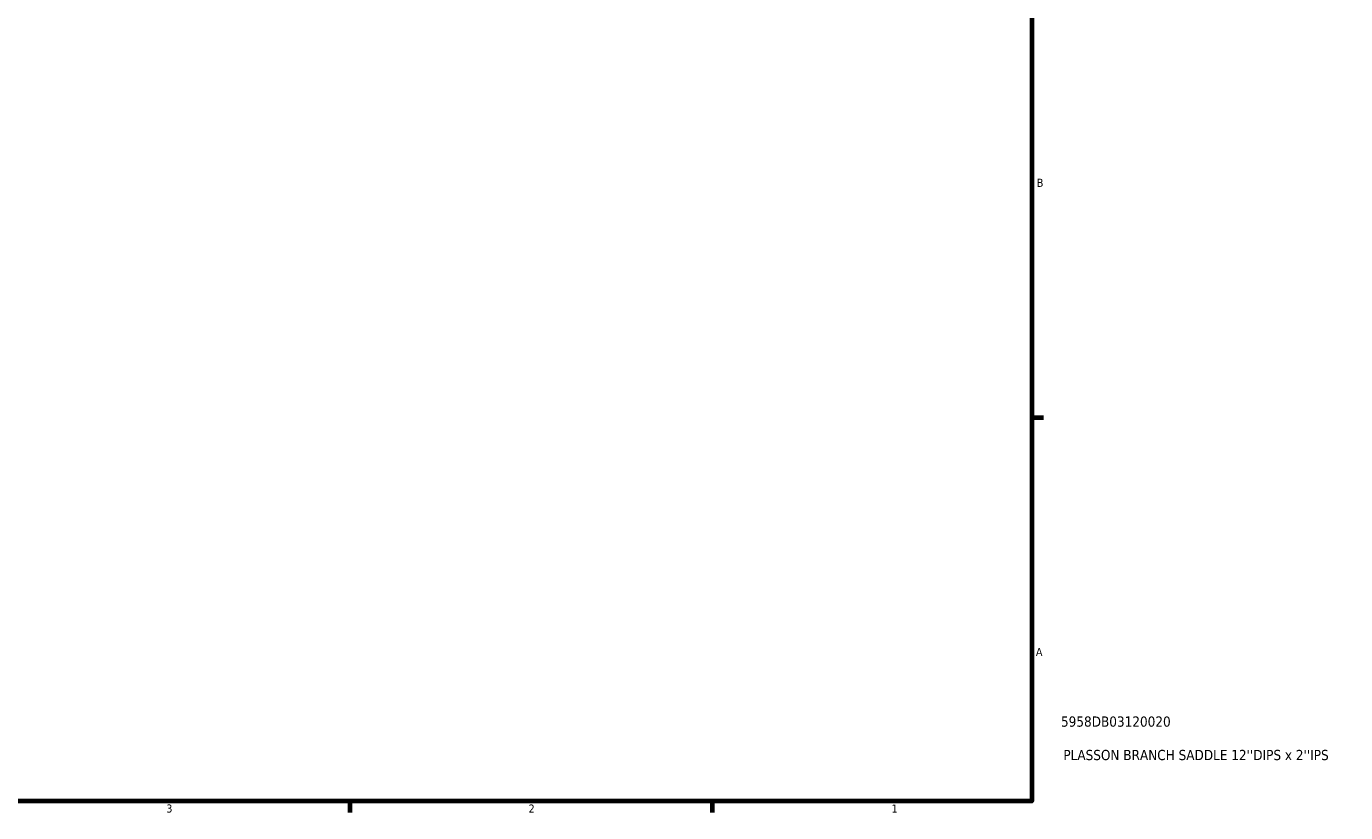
# Model space of a CAD drawing. Header units: inches. Extents: x -11.3 to 54.7, y 0.6 to 56.9.
# Tile 6 of 9: x 21.7 to 37.2, y 0.9 to 10.1. Entities that reach past the tile are written whole.
import ezdxf

# ---------------------------------------------------------------- set-up
doc = ezdxf.new("R2010")
doc.units = ezdxf.units.IN
doc.header["$MEASUREMENT"] = 0
doc.layers.add('Border (ANSI)', color=7, linetype='Continuous', lineweight=70)
doc.layers.add('Title (ANSI)', color=7, linetype='Continuous', lineweight=50)
doc.styles.add('Note Text (ANSI)', font='tahoma.ttf')
doc.styles.add('Text Style29', font='tahoma.ttf')

# ---------------------------------------------------------------- blocks, each defined once
blk = doc.blocks.new('Borders Default Border')
at = {"layer": 'Border (ANSI)'}
for p, q in [((33.5, 5.5), (33.634, 5.5)), ((25.5, 1), (25.5, 0.866)), ((29.75, 1), (29.75, 0.866))]:
    blk.add_line(p, q, dxfattribs=at)
at = {"layer": 'Border (ANSI)', "flags": 128}
blk.add_lwpolyline([(0.5, 1), (0.5, 21), (33.5, 21), (33.5, 1), (0.5, 1)], dxfattribs=at)
at = {"layer": 'Border (ANSI)', "color": 5, "true_color": 0x0000ff, "char_height": 0.0945, "attachment_point": 7, "style": 'Note Text (ANSI)'}
for s, insert in [('B', (33.558, 8.203)), ('A', (33.547, 2.703)), ('3', (23.346, 0.864)), ('2', (27.596, 0.866)), ('1', (31.854, 0.866))]:
    blk.add_mtext(s, dxfattribs=dict(at, insert=insert))
blk = doc.blocks.new('Title Blocks ANSI - Large')
at = {"layer": 'Title (ANSI)', "color": 5, "true_color": 0x0000ff, "style": 'Text Style29'}
for tag, p in [('PART_NUMBER_001', (0.341, 0.873)), ('DESCRIPTION_001', (0.369, 0.481))]:
    blk.add_attdef(tag, p, '', height=0.12, dxfattribs=at)

msp = doc.modelspace()

# ---------------------------------------------------------------- block references
msp.add_blockref('Borders Default Border', (0, 0))
msp.add_blockref('Title Blocks ANSI - Large', (33.5, 1)).add_auto_attribs({'PART_NUMBER_001': '5958DB03120020', 'DESCRIPTION_001': "PLASSON BRANCH SADDLE 12''DIPS x 2''IPS"})

doc.saveas('drawing.dxf')
